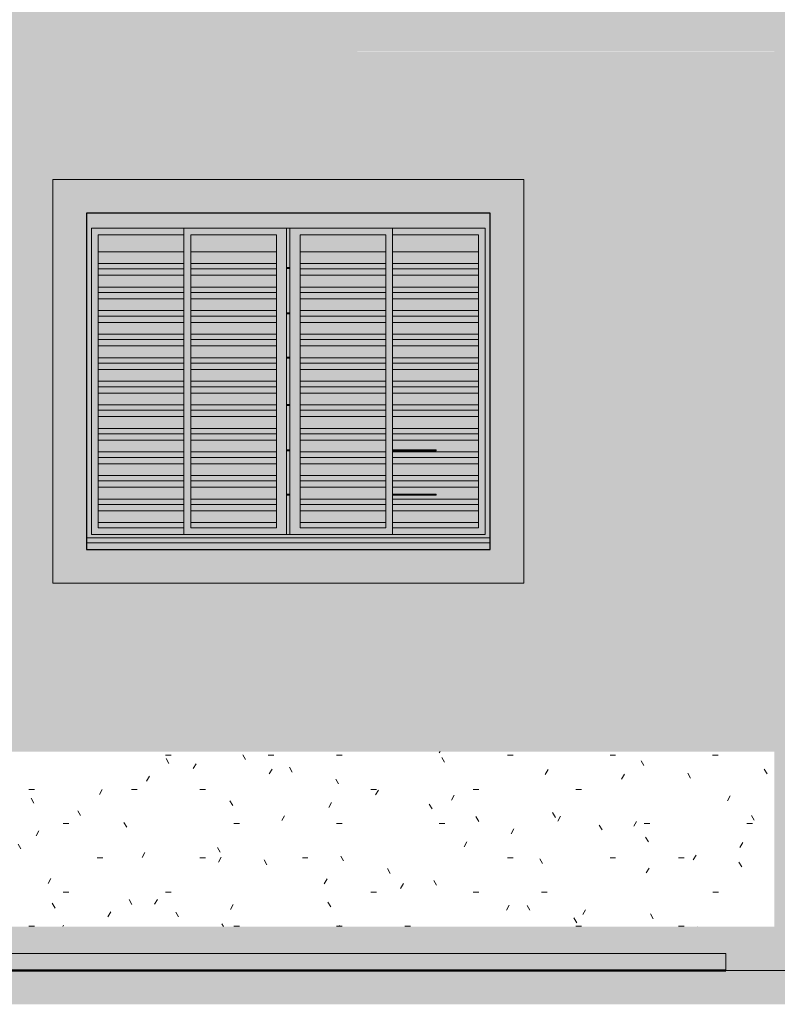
# Model space of a CAD drawing. Header units: metres. Extents: x -27.3 to 21, y -0.3 to 10.3.
# Tile 11 of 237: x -20.5 to -18.3, y -0.3 to 2.7. Entities that reach past the tile are written whole.
import ezdxf

# ---------------------------------------------------------------- set-up
doc = ezdxf.new("R2010")
doc.units = ezdxf.units.M
doc.layers.add('A-DETL', color=7, linetype='Continuous', lineweight=5, true_color=0x00a600)
for name, color, linetype, lineweight in [('A-DETL-GENF', 7, 'Continuous', 5), ('A-FLOR', 7, 'Continuous', 5), ('A-GLAZ', 7, 'Continuous', 5), ('A-WALL', 7, 'Continuous', 5), ('I-WALL', 7, 'Continuous', 5), ('Q-CASE', 7, 'Continuous', 5)]:
    doc.layers.add(name, color=color, linetype=linetype, lineweight=lineweight)

# ---------------------------------------------------------------- blocks, each defined once
blk = doc.blocks.new('JANELA DE CORRE_CH_AMARELO1')
at = {"layer": 'A-GLAZ', "true_color": 0xf4f4f4}
h = blk.add_hatch(color=7, dxfattribs=at)
h.paths.add_polyline_path([(-19.6157, 1.1), (-19.115, 1.1), (-19.1154, 1.12), (-20.315, 1.12), (-20.315, 1.1), (-19.6465, 1.1)])
h.paths.add_polyline_path([(-19.1156, 1.1374), (-19.115, 1.1374), (-19.115, 2.1), (-20.315, 2.1), (-20.315, 1.1374), (-19.1228, 1.1374)])
h.paths.add_polyline_path([(-19.4925, 1.145), (-20.3, 1.145), (-20.3, 2.055), (-19.13, 2.055), (-19.13, 1.145), (-19.4309, 1.145)])
for points in [[(-20.3, 1.145), (-20.025, 1.145), (-20.025, 1.165), (-20.28, 1.165), (-20.28, 2.035), (-20.025, 2.035), (-20.025, 2.055), (-20.3, 2.055), (-20.3, 1.1669)], [(-19.246, 1.145), (-19.13, 1.145), (-19.13, 2.055), (-19.405, 2.055), (-19.405, 2.035), (-19.15, 2.035), (-19.15, 1.165), (-19.405, 1.165), (-19.405, 1.145), (-19.3077, 1.145)], [(-20.025, 1.9851), (-20.025, 2.035), (-20.28, 2.035), (-20.28, 1.9851), (-20.0749, 1.9851)], [(-19.8005, 1.9851), (-19.75, 1.9851), (-19.75, 2.035), (-20.005, 2.035), (-20.005, 1.9851), (-19.9238, 1.9851)], [(-19.425, 1.9851), (-19.425, 2.035), (-19.68, 2.035), (-19.68, 1.9851), (-19.4309, 1.9851)], [(-19.3077, 1.9851), (-19.15, 1.9851), (-19.15, 2.035), (-19.405, 2.035), (-19.405, 1.9851), (-19.3552, 1.9851)], [(-20.025, 1.9501), (-20.025, 1.9851), (-20.28, 1.9851), (-20.28, 1.9501), (-20.1099, 1.9501)], [(-20.005, 1.9501), (-19.75, 1.9501), (-19.75, 1.9851), (-20.005, 1.9851)], [(-19.68, 1.9501), (-19.425, 1.9501), (-19.425, 1.9851), (-19.68, 1.9851)], [(-19.15, 1.9501), (-19.15, 1.9851), (-19.405, 1.9851), (-19.405, 1.9501), (-19.1844, 1.9501)], [(-20.126, 1.934), (-20.025, 1.934), (-20.025, 1.9501), (-20.28, 1.9501), (-20.28, 1.934), (-20.1702, 1.934)], [(-20.2534, 1.9151), (-20.025, 1.9151), (-20.025, 1.934), (-20.28, 1.934), (-20.28, 1.9151)], [(-20.005, 1.934), (-19.75, 1.934), (-19.75, 1.9501), (-20.005, 1.9501)], [(-19.9238, 1.9151), (-19.75, 1.9151), (-19.75, 1.934), (-20.005, 1.934), (-20.005, 1.9151)], [(-19.71, 1.9355), (-19.71, 1.9385), (-19.72, 1.9385), (-19.72, 1.9355)], [(-19.425, 1.934), (-19.425, 1.9501), (-19.68, 1.9501), (-19.68, 1.934), (-19.4309, 1.934)], [(-19.425, 1.9151), (-19.425, 1.934), (-19.68, 1.934), (-19.68, 1.9151), (-19.4309, 1.9151)], [(-19.405, 1.934), (-19.15, 1.934), (-19.15, 1.9501), (-19.405, 1.9501)], [(-19.3077, 1.9151), (-19.15, 1.9151), (-19.15, 1.934), (-19.405, 1.934), (-19.405, 1.9151)], [(-20.28, 1.8801), (-20.025, 1.8801), (-20.025, 1.9151), (-20.28, 1.9151)], [(-19.75, 1.8801), (-19.75, 1.9151), (-20.005, 1.9151), (-20.005, 1.8801), (-19.8005, 1.8801)], [(-19.68, 1.8801), (-19.425, 1.8801), (-19.425, 1.9151), (-19.68, 1.9151)], [(-19.405, 1.8801), (-19.15, 1.8801), (-19.15, 1.9151), (-19.405, 1.9151)], [(-20.025, 1.864), (-20.025, 1.8801), (-20.28, 1.8801), (-20.28, 1.864), (-20.1702, 1.864)], [(-19.9238, 1.864), (-19.75, 1.864), (-19.75, 1.8801), (-20.005, 1.8801), (-20.005, 1.864)], [(-19.68, 1.864), (-19.425, 1.864), (-19.425, 1.8801), (-19.68, 1.8801), (-19.68, 1.8758)], [(-19.405, 1.864), (-19.15, 1.864), (-19.15, 1.8801), (-19.405, 1.8801), (-19.405, 1.8758)], [(-20.1702, 1.8451), (-20.025, 1.8451), (-20.025, 1.864), (-20.28, 1.864), (-20.28, 1.8451)], [(-20.1702, 1.8101), (-20.025, 1.8101), (-20.025, 1.8451), (-20.28, 1.8451), (-20.28, 1.8101)], [(-19.9238, 1.8451), (-19.75, 1.8451), (-19.75, 1.864), (-20.005, 1.864), (-20.005, 1.8451)], [(-19.9238, 1.8101), (-19.75, 1.8101), (-19.75, 1.8451), (-20.005, 1.8451), (-20.005, 1.8101)], [(-19.6773, 1.8451), (-19.425, 1.8451), (-19.425, 1.864), (-19.68, 1.864), (-19.68, 1.8451)], [(-19.6773, 1.8101), (-19.425, 1.8101), (-19.425, 1.8451), (-19.68, 1.8451), (-19.68, 1.8101)], [(-19.3077, 1.8451), (-19.15, 1.8451), (-19.15, 1.864), (-19.405, 1.864), (-19.405, 1.8451)], [(-19.3077, 1.8101), (-19.15, 1.8101), (-19.15, 1.8451), (-19.405, 1.8451), (-19.405, 1.8101)], [(-20.28, 1.794), (-20.025, 1.794), (-20.025, 1.8101), (-20.28, 1.8101)], [(-20.1702, 1.7751), (-20.025, 1.7751), (-20.025, 1.794), (-20.28, 1.794), (-20.28, 1.7751)], [(-20.005, 1.794), (-19.75, 1.794), (-19.75, 1.8101), (-20.005, 1.8101)], [(-20.005, 1.7751), (-19.75, 1.7751), (-19.75, 1.794), (-20.005, 1.794)], [(-19.71, 1.8005), (-19.71, 1.8035), (-19.72, 1.8035), (-19.72, 1.8005)], [(-19.68, 1.794), (-19.425, 1.794), (-19.425, 1.8101), (-19.68, 1.8101)], [(-19.6773, 1.7751), (-19.425, 1.7751), (-19.425, 1.794), (-19.68, 1.794), (-19.68, 1.7751)], [(-19.405, 1.794), (-19.15, 1.794), (-19.15, 1.8101), (-19.405, 1.8101)], [(-19.3077, 1.7751), (-19.15, 1.7751), (-19.15, 1.794), (-19.405, 1.794), (-19.405, 1.7751)], [(-20.1702, 1.7401), (-20.025, 1.7401), (-20.025, 1.7751), (-20.28, 1.7751), (-20.28, 1.7401)], [(-19.75, 1.7401), (-19.75, 1.7751), (-20.005, 1.7751), (-20.005, 1.7401), (-19.9238, 1.7401)], [(-19.6773, 1.7401), (-19.425, 1.7401), (-19.425, 1.7751), (-19.68, 1.7751), (-19.68, 1.7401)], [(-19.3077, 1.7401), (-19.15, 1.7401), (-19.15, 1.7751), (-19.405, 1.7751), (-19.405, 1.7401)], [(-20.025, 1.724), (-20.025, 1.7401), (-20.28, 1.7401), (-20.28, 1.724), (-20.1702, 1.724)], [(-19.9238, 1.724), (-19.75, 1.724), (-19.75, 1.7401), (-20.005, 1.7401), (-20.005, 1.724)], [(-19.425, 1.724), (-19.425, 1.7401), (-19.68, 1.7401), (-19.68, 1.724), (-19.4309, 1.724)], [(-19.1844, 1.724), (-19.15, 1.724), (-19.15, 1.7401), (-19.405, 1.7401), (-19.405, 1.724), (-19.3077, 1.724)], [(-20.025, 1.7051), (-20.025, 1.724), (-20.28, 1.724), (-20.28, 1.7051), (-20.1702, 1.7051)], [(-20.025, 1.6701), (-20.025, 1.7051), (-20.28, 1.7051), (-20.28, 1.6701), (-20.1702, 1.6701)], [(-19.75, 1.7051), (-19.75, 1.724), (-20.005, 1.724), (-20.005, 1.7051), (-19.9238, 1.7051)], [(-19.75, 1.6701), (-19.75, 1.7051), (-20.005, 1.7051), (-20.005, 1.6701), (-19.9238, 1.6701)], [(-19.425, 1.7051), (-19.425, 1.724), (-19.68, 1.724), (-19.68, 1.7051), (-19.4309, 1.7051)], [(-19.6773, 1.6701), (-19.425, 1.6701), (-19.425, 1.7051), (-19.68, 1.7051), (-19.68, 1.6701)], [(-19.15, 1.7051), (-19.15, 1.724), (-19.405, 1.724), (-19.405, 1.7051), (-19.1844, 1.7051)], [(-19.405, 1.6701), (-19.15, 1.6701), (-19.15, 1.7051), (-19.405, 1.7051), (-19.405, 1.6986)], [(-20.28, 1.654), (-20.025, 1.654), (-20.025, 1.6701), (-20.28, 1.6701)], [(-20.005, 1.654), (-19.75, 1.654), (-19.75, 1.6701), (-20.005, 1.6701)], [(-19.71, 1.6685), (-19.71, 1.6715), (-19.72, 1.6715), (-19.72, 1.6685)], [(-19.68, 1.654), (-19.425, 1.654), (-19.425, 1.6701), (-19.68, 1.6701)], [(-19.405, 1.654), (-19.15, 1.654), (-19.15, 1.6701), (-19.405, 1.6701)], [(-20.1702, 1.6351), (-20.025, 1.6351), (-20.025, 1.654), (-20.28, 1.654), (-20.28, 1.6351)], [(-19.9238, 1.6351), (-19.75, 1.6351), (-19.75, 1.654), (-20.005, 1.654), (-20.005, 1.6351)], [(-19.6773, 1.6351), (-19.425, 1.6351), (-19.425, 1.654), (-19.68, 1.654), (-19.68, 1.6351)], [(-19.3077, 1.6351), (-19.15, 1.6351), (-19.15, 1.654), (-19.405, 1.654), (-19.405, 1.6351)], [(-20.1702, 1.6001), (-20.025, 1.6001), (-20.025, 1.6351), (-20.28, 1.6351), (-20.28, 1.6001)], [(-19.9238, 1.6001), (-19.75, 1.6001), (-19.75, 1.6351), (-20.005, 1.6351), (-20.005, 1.6001)], [(-19.6773, 1.6001), (-19.425, 1.6001), (-19.425, 1.6351), (-19.68, 1.6351), (-19.68, 1.6001)], [(-19.3077, 1.6001), (-19.15, 1.6001), (-19.15, 1.6351), (-19.405, 1.6351), (-19.405, 1.6001)], [(-20.025, 1.584), (-20.025, 1.6001), (-20.28, 1.6001), (-20.28, 1.584), (-20.1702, 1.584)], [(-20.025, 1.5651), (-20.025, 1.584), (-20.28, 1.584), (-20.28, 1.5651), (-20.1702, 1.5651)], [(-19.75, 1.584), (-19.75, 1.6001), (-20.005, 1.6001), (-20.005, 1.584), (-19.9238, 1.584)], [(-19.75, 1.5651), (-19.75, 1.584), (-20.005, 1.584), (-20.005, 1.5651), (-19.9238, 1.5651)], [(-19.425, 1.584), (-19.425, 1.6001), (-19.68, 1.6001), (-19.68, 1.584), (-19.4309, 1.584)], [(-19.425, 1.5651), (-19.425, 1.584), (-19.68, 1.584), (-19.68, 1.5651), (-19.4309, 1.5651)], [(-19.405, 1.584), (-19.15, 1.584), (-19.15, 1.6001), (-19.405, 1.6001)], [(-19.405, 1.5651), (-19.15, 1.5651), (-19.15, 1.584), (-19.405, 1.584)], [(-20.1702, 1.5301), (-20.025, 1.5301), (-20.025, 1.5651), (-20.28, 1.5651), (-20.28, 1.5301)], [(-19.9238, 1.5301), (-19.75, 1.5301), (-19.75, 1.5651), (-20.005, 1.5651), (-20.005, 1.5301)], [(-19.68, 1.5301), (-19.425, 1.5301), (-19.425, 1.5651), (-19.68, 1.5651)], [(-19.15, 1.5301), (-19.15, 1.5651), (-19.405, 1.5651), (-19.405, 1.5301), (-19.1844, 1.5301)], [(-20.025, 1.514), (-20.025, 1.5301), (-20.28, 1.5301), (-20.28, 1.514), (-20.1702, 1.514)], [(-19.75, 1.514), (-19.75, 1.5301), (-20.005, 1.5301), (-20.005, 1.514), (-19.9238, 1.514)], [(-19.71, 1.5285), (-19.71, 1.5315), (-19.72, 1.5315), (-19.72, 1.5285)], [(-19.425, 1.514), (-19.425, 1.5301), (-19.68, 1.5301), (-19.68, 1.514), (-19.4309, 1.514)], [(-19.405, 1.514), (-19.15, 1.514), (-19.15, 1.5301), (-19.405, 1.5301), (-19.405, 1.5213)], [(-20.1702, 1.4951), (-20.025, 1.4951), (-20.025, 1.514), (-20.28, 1.514), (-20.28, 1.4951)], [(-20.1702, 1.4601), (-20.025, 1.4601), (-20.025, 1.4951), (-20.28, 1.4951), (-20.28, 1.4601)], [(-19.9238, 1.4951), (-19.75, 1.4951), (-19.75, 1.514), (-20.005, 1.514), (-20.005, 1.4951)], [(-19.9238, 1.4601), (-19.75, 1.4601), (-19.75, 1.4951), (-20.005, 1.4951), (-20.005, 1.4601)], [(-19.6773, 1.4951), (-19.425, 1.4951), (-19.425, 1.514), (-19.68, 1.514), (-19.68, 1.4951)], [(-19.68, 1.4601), (-19.425, 1.4601), (-19.425, 1.4951), (-19.68, 1.4951)], [(-19.405, 1.4951), (-19.15, 1.4951), (-19.15, 1.514), (-19.405, 1.514)], [(-19.3077, 1.4601), (-19.15, 1.4601), (-19.15, 1.4951), (-19.405, 1.4951), (-19.405, 1.4601)], [(-20.28, 1.444), (-20.025, 1.444), (-20.025, 1.4601), (-20.28, 1.4601)], [(-20.28, 1.4251), (-20.025, 1.4251), (-20.025, 1.444), (-20.28, 1.444)], [(-20.005, 1.444), (-19.75, 1.444), (-19.75, 1.4601), (-20.005, 1.4601)], [(-19.9238, 1.4251), (-19.75, 1.4251), (-19.75, 1.444), (-20.005, 1.444), (-20.005, 1.4251)], [(-19.68, 1.444), (-19.425, 1.444), (-19.425, 1.4601), (-19.68, 1.4601)], [(-19.6773, 1.4251), (-19.425, 1.4251), (-19.425, 1.444), (-19.68, 1.444), (-19.68, 1.4251)], [(-19.1844, 1.444), (-19.15, 1.444), (-19.15, 1.4601), (-19.405, 1.4601), (-19.405, 1.444), (-19.3077, 1.444)], [(-19.15, 1.4251), (-19.15, 1.444), (-19.405, 1.444), (-19.405, 1.4251), (-19.1844, 1.4251)], [(-20.025, 1.3901), (-20.025, 1.4251), (-20.28, 1.4251), (-20.28, 1.3901), (-20.1702, 1.3901)], [(-19.9238, 1.3901), (-19.75, 1.3901), (-19.75, 1.4251), (-20.005, 1.4251), (-20.005, 1.3901)], [(-19.6773, 1.3901), (-19.425, 1.3901), (-19.425, 1.4251), (-19.68, 1.4251), (-19.68, 1.3901)], [(-19.275, 1.3901), (-19.15, 1.3901), (-19.15, 1.4251), (-19.405, 1.4251), (-19.405, 1.3965), (-19.275, 1.3965), (-19.275, 1.3935), (-19.405, 1.3935), (-19.405, 1.3901), (-19.3077, 1.3901)], [(-20.1702, 1.374), (-20.025, 1.374), (-20.025, 1.3901), (-20.28, 1.3901), (-20.28, 1.374)], [(-19.9238, 1.374), (-19.75, 1.374), (-19.75, 1.3901), (-20.005, 1.3901), (-20.005, 1.374)], [(-19.68, 1.374), (-19.425, 1.374), (-19.425, 1.3901), (-19.68, 1.3901)], [(-19.405, 1.374), (-19.15, 1.374), (-19.15, 1.3901), (-19.405, 1.3901)], [(-20.025, 1.3551), (-20.025, 1.374), (-20.28, 1.374), (-20.28, 1.3551), (-20.1702, 1.3551)], [(-20.025, 1.3201), (-20.025, 1.3551), (-20.28, 1.3551), (-20.28, 1.3201), (-20.1702, 1.3201)], [(-19.75, 1.3551), (-19.75, 1.374), (-20.005, 1.374), (-20.005, 1.3551), (-19.9238, 1.3551)], [(-19.75, 1.3201), (-19.75, 1.3551), (-20.005, 1.3551), (-20.005, 1.3201), (-19.9238, 1.3201)], [(-19.6773, 1.3551), (-19.425, 1.3551), (-19.425, 1.374), (-19.68, 1.374), (-19.68, 1.3551)], [(-19.6773, 1.3201), (-19.425, 1.3201), (-19.425, 1.3551), (-19.68, 1.3551), (-19.68, 1.3201)], [(-19.3077, 1.3551), (-19.15, 1.3551), (-19.15, 1.374), (-19.405, 1.374), (-19.405, 1.3551)], [(-19.2499, 1.3201), (-19.15, 1.3201), (-19.15, 1.3551), (-19.405, 1.3551), (-19.405, 1.3201)], [(-20.025, 1.304), (-20.025, 1.3201), (-20.28, 1.3201), (-20.28, 1.304), (-20.1702, 1.304)], [(-19.75, 1.304), (-19.75, 1.3201), (-20.005, 1.3201), (-20.005, 1.304), (-19.9238, 1.304)], [(-19.68, 1.304), (-19.425, 1.304), (-19.425, 1.3201), (-19.68, 1.3201)], [(-19.1844, 1.304), (-19.15, 1.304), (-19.15, 1.3201), (-19.405, 1.3201), (-19.405, 1.304), (-19.266, 1.304)], [(-20.025, 1.2851), (-20.025, 1.304), (-20.28, 1.304), (-20.28, 1.2851), (-20.1702, 1.2851)], [(-19.75, 1.2851), (-19.75, 1.304), (-20.005, 1.304), (-20.005, 1.2851), (-19.9238, 1.2851)], [(-19.68, 1.2851), (-19.425, 1.2851), (-19.425, 1.304), (-19.68, 1.304)], [(-19.1844, 1.2851), (-19.15, 1.2851), (-19.15, 1.304), (-19.405, 1.304), (-19.405, 1.2851), (-19.2849, 1.2851)], [(-20.1949, 1.2501), (-20.025, 1.2501), (-20.025, 1.2851), (-20.28, 1.2851), (-20.28, 1.2501)], [(-19.9238, 1.2501), (-19.75, 1.2501), (-19.75, 1.2851), (-20.005, 1.2851), (-20.005, 1.2501)], [(-19.425, 1.2501), (-19.425, 1.2851), (-19.68, 1.2851), (-19.68, 1.2501), (-19.4309, 1.2501)], [(-19.275, 1.2501), (-19.15, 1.2501), (-19.15, 1.2851), (-19.405, 1.2851), (-19.405, 1.2645), (-19.275, 1.2645), (-19.275, 1.2615), (-19.405, 1.2615), (-19.405, 1.2501), (-19.3199, 1.2501)], [(-20.1702, 1.234), (-20.025, 1.234), (-20.025, 1.2501), (-20.28, 1.2501), (-20.28, 1.234), (-20.181, 1.234)], [(-20.28, 1.2151), (-20.025, 1.2151), (-20.025, 1.234), (-20.28, 1.234)], [(-19.75, 1.234), (-19.75, 1.2501), (-20.005, 1.2501), (-20.005, 1.234), (-19.9238, 1.234)], [(-19.75, 1.2151), (-19.75, 1.234), (-20.005, 1.234), (-20.005, 1.2151), (-19.9238, 1.2151)], [(-19.4309, 1.234), (-19.425, 1.234), (-19.425, 1.2501), (-19.68, 1.2501), (-19.68, 1.234), (-19.6773, 1.234)], [(-19.425, 1.2151), (-19.425, 1.234), (-19.68, 1.234), (-19.68, 1.2151), (-19.4309, 1.2151)], [(-19.336, 1.234), (-19.15, 1.234), (-19.15, 1.2501), (-19.405, 1.2501), (-19.405, 1.234)], [(-19.3549, 1.2151), (-19.15, 1.2151), (-19.15, 1.234), (-19.405, 1.234), (-19.405, 1.2151)], [(-20.2649, 1.1801), (-20.025, 1.1801), (-20.025, 1.2151), (-20.28, 1.2151), (-20.28, 1.1801)], [(-19.9899, 1.1801), (-19.75, 1.1801), (-19.75, 1.2151), (-20.005, 1.2151), (-20.005, 1.1801)], [(-19.68, 1.1801), (-19.425, 1.1801), (-19.425, 1.2151), (-19.68, 1.2151)], [(-19.405, 1.1801), (-19.15, 1.1801), (-19.15, 1.2151), (-19.405, 1.2151)], [(-20.1702, 1.165), (-20.025, 1.165), (-20.025, 1.1801), (-20.28, 1.1801), (-20.28, 1.165), (-20.2318, 1.165)], [(-19.8005, 1.165), (-19.75, 1.165), (-19.75, 1.1801), (-20.005, 1.1801), (-20.005, 1.165), (-19.8622, 1.165)], [(-19.425, 1.165), (-19.425, 1.1801), (-19.68, 1.1801), (-19.68, 1.165), (-19.4309, 1.165)], [(-19.1844, 1.165), (-19.15, 1.165), (-19.15, 1.1801), (-19.405, 1.1801), (-19.405, 1.165), (-19.246, 1.165)]]:
    blk.add_hatch(color=7, dxfattribs=at).paths.add_polyline_path(points)
h = blk.add_hatch(color=7, dxfattribs=at)
h.paths.add_polyline_path([(-20.025, 1.145), (-19.72, 1.145), (-19.72, 2.055), (-20.025, 2.055), (-20.025, 1.1669)])
h.paths.add_polyline_path([(-19.75, 1.165), (-20.005, 1.165), (-20.005, 2.035), (-19.75, 2.035), (-19.75, 1.1669)])
at = {"layer": 'A-GLAZ', "true_color": 0x7f7f7f}
h = blk.add_hatch(color=8, dxfattribs=at)
h.paths.add_polyline_path([(-19.71, 1.145), (-19.71, 1.2615), (-19.72, 1.2615), (-19.72, 1.145)])
h.paths.add_polyline_path([(-19.72, 1.2645), (-19.71, 1.2645), (-19.71, 1.3935), (-19.72, 1.3935), (-19.72, 1.3441)])
h.paths.add_polyline_path([(-19.72, 1.3965), (-19.71, 1.3965), (-19.71, 1.5285), (-19.72, 1.5285), (-19.72, 1.5213)])
h.paths.add_polyline_path([(-19.71, 1.5315), (-19.71, 1.6685), (-19.72, 1.6685), (-19.72, 1.5315)])
h.paths.add_polyline_path([(-19.72, 1.6715), (-19.71, 1.6715), (-19.71, 1.8005), (-19.72, 1.8005), (-19.72, 1.6986)])
h.paths.add_polyline_path([(-19.72, 1.8035), (-19.71, 1.8035), (-19.71, 1.9355), (-19.72, 1.9355), (-19.72, 1.8758)])
h.paths.add_polyline_path([(-19.71, 1.9385), (-19.71, 2.055), (-19.72, 2.055), (-19.72, 1.9385)])
at = {"layer": 'A-GLAZ', "true_color": 0xf4f4f4}
h = blk.add_hatch(color=7, dxfattribs=at)
h.paths.add_polyline_path([(-19.71, 1.145), (-19.405, 1.145), (-19.405, 2.055), (-19.71, 2.055), (-19.71, 1.1669)])
h.paths.add_polyline_path([(-19.5541, 1.165), (-19.68, 1.165), (-19.68, 2.035), (-19.425, 2.035), (-19.425, 1.165), (-19.4925, 1.165)])
h = blk.add_hatch(color=7, dxfattribs=at)
h.paths.add_polyline_path([(-19.405, 1.3935), (-19.275, 1.3935), (-19.275, 1.3965), (-19.405, 1.3965)])
h.paths.add_polyline_path([(-19.71, 1.3935), (-19.71, 1.3965), (-19.72, 1.3965), (-19.72, 1.3935)])
h = blk.add_hatch(color=7, dxfattribs=at)
h.paths.add_polyline_path([(-19.405, 1.2615), (-19.275, 1.2615), (-19.275, 1.2645), (-19.405, 1.2645)])
h.paths.add_polyline_path([(-19.71, 1.2615), (-19.71, 1.2645), (-19.72, 1.2645), (-19.72, 1.2615)])
at = {"layer": 'A-GLAZ'}
for p, q in [((-20.3, 2.055), (-19.13, 2.055)), ((-20.3, 1.145), (-20.3, 2.055)), ((-20.025, 2.055), (-20.025, 1.145)), ((-19.72, 1.145), (-19.72, 2.055)), ((-19.71, 2.055), (-19.71, 1.145)), ((-19.405, 1.145), (-19.405, 2.055)), ((-19.13, 2.055), (-19.13, 1.145)), ((-20.28, 1.165), (-20.28, 2.035)), ((-20.28, 2.035), (-20.025, 2.035)), ((-20.005, 1.165), (-20.005, 2.035)), ((-20.005, 2.035), (-19.75, 2.035)), ((-19.75, 2.035), (-19.75, 1.165)), ((-19.68, 2.035), (-19.425, 2.035)), ((-19.68, 1.165), (-19.68, 2.035)), ((-19.425, 2.035), (-19.425, 1.165)), ((-19.405, 2.035), (-19.15, 2.035)), ((-19.15, 2.035), (-19.15, 1.165)), ((-20.025, 1.9851), (-20.28, 1.9851)), ((-19.75, 1.9851), (-20.005, 1.9851)), ((-19.425, 1.9851), (-19.68, 1.9851)), ((-19.15, 1.9851), (-19.405, 1.9851)), ((-20.025, 1.9501), (-20.28, 1.9501)), ((-20.025, 1.934), (-20.28, 1.934)), ((-19.75, 1.9501), (-20.005, 1.9501)), ((-19.75, 1.934), (-20.005, 1.934)), ((-19.72, 1.9385), (-19.71, 1.9385)), ((-19.71, 1.9355), (-19.72, 1.9355)), ((-19.425, 1.9501), (-19.68, 1.9501)), ((-19.425, 1.934), (-19.68, 1.934)), ((-19.15, 1.9501), (-19.405, 1.9501)), ((-19.15, 1.934), (-19.405, 1.934)), ((-20.025, 1.9151), (-20.28, 1.9151)), ((-19.75, 1.9151), (-20.005, 1.9151)), ((-19.425, 1.9151), (-19.68, 1.9151)), ((-19.15, 1.9151), (-19.405, 1.9151)), ((-20.025, 1.8801), (-20.28, 1.8801)), ((-19.75, 1.8801), (-20.005, 1.8801)), ((-19.425, 1.8801), (-19.68, 1.8801)), ((-19.15, 1.8801), (-19.405, 1.8801)), ((-20.025, 1.864), (-20.28, 1.864)), ((-20.025, 1.8451), (-20.28, 1.8451)), ((-19.75, 1.864), (-20.005, 1.864)), ((-19.75, 1.8451), (-20.005, 1.8451)), ((-19.425, 1.864), (-19.68, 1.864)), ((-19.425, 1.8451), (-19.68, 1.8451)), ((-19.15, 1.864), (-19.405, 1.864)), ((-19.15, 1.8451), (-19.405, 1.8451)), ((-20.025, 1.8101), (-20.28, 1.8101)), ((-20.025, 1.794), (-20.28, 1.794)), ((-19.75, 1.8101), (-20.005, 1.8101)), ((-19.75, 1.794), (-20.005, 1.794)), ((-19.72, 1.8035), (-19.71, 1.8035)), ((-19.71, 1.8005), (-19.72, 1.8005)), ((-19.425, 1.8101), (-19.68, 1.8101)), ((-19.425, 1.794), (-19.68, 1.794)), ((-19.15, 1.8101), (-19.405, 1.8101)), ((-19.15, 1.794), (-19.405, 1.794)), ((-20.025, 1.7751), (-20.28, 1.7751)), ((-19.75, 1.7751), (-20.005, 1.7751)), ((-19.425, 1.7751), (-19.68, 1.7751)), ((-19.15, 1.7751), (-19.405, 1.7751)), ((-20.025, 1.7401), (-20.28, 1.7401)), ((-19.75, 1.7401), (-20.005, 1.7401)), ((-19.425, 1.7401), (-19.68, 1.7401)), ((-19.15, 1.7401), (-19.405, 1.7401)), ((-20.025, 1.724), (-20.28, 1.724)), ((-20.025, 1.7051), (-20.28, 1.7051)), ((-19.75, 1.724), (-20.005, 1.724)), ((-19.75, 1.7051), (-20.005, 1.7051)), ((-19.425, 1.724), (-19.68, 1.724)), ((-19.425, 1.7051), (-19.68, 1.7051)), ((-19.15, 1.724), (-19.405, 1.724)), ((-19.15, 1.7051), (-19.405, 1.7051)), ((-20.025, 1.6701), (-20.28, 1.6701)), ((-19.75, 1.6701), (-20.005, 1.6701)), ((-19.72, 1.6715), (-19.71, 1.6715)), ((-19.71, 1.6685), (-19.72, 1.6685)), ((-19.425, 1.6701), (-19.68, 1.6701)), ((-19.15, 1.6701), (-19.405, 1.6701)), ((-20.025, 1.654), (-20.28, 1.654)), ((-19.75, 1.654), (-20.005, 1.654)), ((-19.425, 1.654), (-19.68, 1.654)), ((-19.15, 1.654), (-19.405, 1.654)), ((-20.025, 1.6351), (-20.28, 1.6351)), ((-19.75, 1.6351), (-20.005, 1.6351)), ((-19.425, 1.6351), (-19.68, 1.6351)), ((-19.15, 1.6351), (-19.405, 1.6351)), ((-20.025, 1.6001), (-20.28, 1.6001)), ((-20.025, 1.584), (-20.28, 1.584)), ((-19.75, 1.6001), (-20.005, 1.6001)), ((-19.75, 1.584), (-20.005, 1.584)), ((-19.425, 1.6001), (-19.68, 1.6001)), ((-19.425, 1.584), (-19.68, 1.584)), ((-19.15, 1.6001), (-19.405, 1.6001)), ((-19.15, 1.584), (-19.405, 1.584)), ((-20.025, 1.5651), (-20.28, 1.5651)), ((-19.75, 1.5651), (-20.005, 1.5651)), ((-19.425, 1.5651), (-19.68, 1.5651)), ((-19.15, 1.5651), (-19.405, 1.5651)), ((-20.025, 1.5301), (-20.28, 1.5301)), ((-19.75, 1.5301), (-20.005, 1.5301)), ((-19.72, 1.5315), (-19.71, 1.5315)), ((-19.71, 1.5285), (-19.72, 1.5285)), ((-19.425, 1.5301), (-19.68, 1.5301)), ((-19.15, 1.5301), (-19.405, 1.5301)), ((-20.025, 1.514), (-20.28, 1.514)), ((-20.025, 1.4951), (-20.28, 1.4951)), ((-19.75, 1.514), (-20.005, 1.514)), ((-19.75, 1.4951), (-20.005, 1.4951)), ((-19.425, 1.514), (-19.68, 1.514)), ((-19.425, 1.4951), (-19.68, 1.4951)), ((-19.15, 1.514), (-19.405, 1.514)), ((-19.15, 1.4951), (-19.405, 1.4951)), ((-20.025, 1.4601), (-20.28, 1.4601)), ((-20.025, 1.444), (-20.28, 1.444)), ((-19.75, 1.4601), (-20.005, 1.4601)), ((-19.75, 1.444), (-20.005, 1.444)), ((-19.425, 1.4601), (-19.68, 1.4601)), ((-19.425, 1.444), (-19.68, 1.444)), ((-19.15, 1.4601), (-19.405, 1.4601)), ((-19.15, 1.444), (-19.405, 1.444)), ((-20.025, 1.4251), (-20.28, 1.4251)), ((-19.75, 1.4251), (-20.005, 1.4251)), ((-19.425, 1.4251), (-19.68, 1.4251)), ((-19.15, 1.4251), (-19.405, 1.4251)), ((-20.025, 1.3901), (-20.28, 1.3901)), ((-19.75, 1.3901), (-20.005, 1.3901)), ((-19.72, 1.3965), (-19.71, 1.3965)), ((-19.71, 1.3935), (-19.72, 1.3935)), ((-19.425, 1.3901), (-19.68, 1.3901)), ((-19.405, 1.3965), (-19.275, 1.3965)), ((-19.275, 1.3935), (-19.405, 1.3935)), ((-19.15, 1.3901), (-19.405, 1.3901)), ((-19.275, 1.3965), (-19.275, 1.3935)), ((-20.025, 1.374), (-20.28, 1.374)), ((-20.025, 1.3551), (-20.28, 1.3551)), ((-19.75, 1.374), (-20.005, 1.374)), ((-19.75, 1.3551), (-20.005, 1.3551)), ((-19.425, 1.374), (-19.68, 1.374)), ((-19.425, 1.3551), (-19.68, 1.3551)), ((-19.15, 1.374), (-19.405, 1.374)), ((-19.15, 1.3551), (-19.405, 1.3551)), ((-20.025, 1.3201), (-20.28, 1.3201)), ((-19.75, 1.3201), (-20.005, 1.3201)), ((-19.425, 1.3201), (-19.68, 1.3201)), ((-19.15, 1.3201), (-19.405, 1.3201)), ((-20.025, 1.304), (-20.28, 1.304)), ((-19.75, 1.304), (-20.005, 1.304)), ((-19.425, 1.304), (-19.68, 1.304)), ((-19.15, 1.304), (-19.405, 1.304)), ((-20.025, 1.2851), (-20.28, 1.2851)), ((-19.75, 1.2851), (-20.005, 1.2851)), ((-19.72, 1.2645), (-19.71, 1.2645)), ((-19.71, 1.2615), (-19.72, 1.2615)), ((-19.425, 1.2851), (-19.68, 1.2851)), ((-19.15, 1.2851), (-19.405, 1.2851)), ((-19.405, 1.2645), (-19.275, 1.2645)), ((-19.275, 1.2615), (-19.405, 1.2615)), ((-19.275, 1.2645), (-19.275, 1.2615)), ((-20.025, 1.2501), (-20.28, 1.2501)), ((-20.025, 1.234), (-20.28, 1.234)), ((-19.75, 1.2501), (-20.005, 1.2501)), ((-19.75, 1.234), (-20.005, 1.234)), ((-19.425, 1.2501), (-19.68, 1.2501)), ((-19.425, 1.234), (-19.68, 1.234)), ((-19.15, 1.2501), (-19.405, 1.2501)), ((-19.15, 1.234), (-19.405, 1.234)), ((-20.025, 1.2151), (-20.28, 1.2151)), ((-19.75, 1.2151), (-20.005, 1.2151)), ((-19.425, 1.2151), (-19.68, 1.2151)), ((-19.15, 1.2151), (-19.405, 1.2151)), ((-20.025, 1.1801), (-20.28, 1.1801)), ((-19.75, 1.1801), (-20.005, 1.1801)), ((-19.425, 1.1801), (-19.68, 1.1801)), ((-19.15, 1.1801), (-19.405, 1.1801)), ((-19.13, 1.145), (-20.3, 1.145)), ((-20.025, 1.165), (-20.28, 1.165)), ((-19.75, 1.165), (-20.005, 1.165)), ((-19.425, 1.165), (-19.68, 1.165)), ((-19.15, 1.165), (-19.405, 1.165))]:
    blk.add_line(p, q, dxfattribs=at)
blk = doc.blocks.new('Componentes de gabinete 2 - Componentes de gabinete 1-2563915-FACH_AMARELO')
at = {"layer": 'Q-CASE', "true_color": 0xd2d2d2}
for points in [[(-19.7389, 1.1353), (-19.115, 1.1353), (-19.115, 1.1374), (-20.315, 1.1374), (-20.3145, 1.1353), (-19.75, 1.1353)], [(-20.295, 1.12), (-19.115, 1.12), (-19.115, 1.1353), (-20.315, 1.1353), (-20.315, 1.12), (-20.3017, 1.12)]]:
    blk.add_hatch(color=254, dxfattribs=at).paths.add_polyline_path(points)
at = {"layer": 'Q-CASE'}
for p, q in [((-20.315, 1.1353), (-20.315, 1.1363)), ((-20.315, 1.12), (-20.315, 1.1353)), ((-20.315, 1.1353), (-19.115, 1.1353)), ((-20.315, 1.12), (-19.115, 1.12)), ((-19.115, 1.1363), (-19.115, 1.1353)), ((-19.115, 1.1353), (-19.115, 1.12))]:
    blk.add_line(p, q, dxfattribs=at)
blk = doc.blocks.new('Paredes 2 - Paredes 1-2564301-FACH_AMARELO')
at = {"layer": 'A-WALL', "true_color": 0xc0c0c0}
h = blk.add_hatch(color=9, dxfattribs=at)
h.paths.add_polyline_path([(-20.415, 1), (-19.015, 1), (-19.015, 2.2), (-20.415, 2.2), (-20.415, 1.0783)])
h.paths.add_polyline_path([(-19.9238, 1.1), (-20.315, 1.1), (-20.315, 2.1), (-19.115, 2.1), (-19.115, 1.1), (-19.893, 1.1)])
at = {"layer": 'A-WALL'}
for p, q in [((-20.415, 2.2), (-20.415, 1)), ((-19.015, 2.2), (-20.415, 2.2)), ((-19.015, 1), (-19.015, 2.2)), ((-20.315, 1.1363), (-20.315, 2.1)), ((-20.315, 2.1), (-19.115, 2.1)), ((-19.115, 2.1), (-19.115, 1.1363)), ((-20.315, 1.1), (-20.315, 1.12)), ((-19.115, 1.12), (-19.115, 1.1)), ((-19.115, 1.1), (-20.315, 1.1)), ((-20.415, 1), (-19.015, 1))]:
    blk.add_line(p, q, dxfattribs=at)
blk = doc.blocks.new('Componentes de gabinete 3 - Componentes de gabinete 1-2570990-FACH_AMARELO')
at = {"layer": 'Q-CASE'}
for p, q in [((-20.315, 1.1353), (-20.315, 1.1363)), ((-20.315, 1.12), (-20.315, 1.1353)), ((-20.315, 1.1353), (-19.115, 1.1353)), ((-20.315, 1.12), (-19.115, 1.12)), ((-19.115, 1.1363), (-19.115, 1.1353)), ((-19.115, 1.1353), (-19.115, 1.12))]:
    blk.add_line(p, q, dxfattribs=at)
blk = doc.blocks.new('Componentes de gabinete 4 - Componentes de gabinete 1-2577262-FACH_AMARELO')
at = {"layer": 'Q-CASE'}
for p, q in [((-20.315, 1.1353), (-20.315, 1.1363)), ((-20.315, 1.12), (-20.315, 1.1353)), ((-20.315, 1.1353), (-19.115, 1.1353)), ((-20.315, 1.12), (-19.115, 1.12)), ((-19.115, 1.1363), (-19.115, 1.1353)), ((-19.115, 1.1353), (-19.115, 1.12))]:
    blk.add_line(p, q, dxfattribs=at)

msp = doc.modelspace()

# ---------------------------------------------------------------- hatches: boundary and pattern name
at = {"layer": 'A-DETL-GENF', "true_color": 0xdbcc9e}
for points in [[(-18.24, -0.02), (-18.2194, -0.02), (-18.2194, 4.225), (-18.27, 4.225), (-18.27, -0.02), (-18.25, -0.02)], [(-21.175, 2.5786), (-18.27, 2.579), (-18.27, 2.6986), (-21.175, 2.6986), (-21.175, 2.5846)], [(-18.1986, -0.15), (-18.075, -0.15), (-18.075, -0.1), (-15.31, -0.1), (-15.3105, -0.02), (-21.1775, -0.02), (-21.1775, -0.1), (-18.415, -0.1), (-18.415, -0.15), (-18.2194, -0.15)]]:
    msp.add_hatch(color=9, dxfattribs=at).paths.add_polyline_path(points)
at = {"layer": 'A-DETL-GENF', "true_color": 0x4d4d4d}
h = msp.add_hatch(dxfattribs=at)
h.set_pattern_fill('FP_4', color=251, style=0, pattern_type=2)
h.set_pattern_definition([(0, (-16.219, 1.2), (0.4064, 0.1016), [0.01676, -0.28804, 0.01676, -0.28804, -1.626]), (0, (-16.219, 1.2), (0.4064, 0.1016), [-0.6096, 0.01676, -0.59284, 0.01676, -0.28804, -0.7112]), (0, (-16.219, 1.2), (0.4064, 0.1016), [-1.524, 0.01676, -0.18644, 0.01676, -0.49124]), (120, (-16.066, 1.251), (-0.2911882, 0.3011527), [0.01676, -0.28804, 0.01676, -0.28804, -1.626]), (120, (-16.066, 1.251), (-0.2911882, 0.3011527), [-0.6096, 0.01676, -0.59284, 0.01676, -0.28804, -0.7112]), (120, (-16.066, 1.251), (-0.2911882, 0.3011527), [-1.524, 0.01676, -0.18644, 0.01676, -0.49124]), (240, (-16.015, 1.454), (-0.1152118, -0.4027527), [0.01676, -0.28804, 0.01676, -0.28804, -1.626]), (240, (-16.015, 1.454), (-0.1152118, -0.4027527), [-0.6096, 0.01676, -0.59284, 0.01676, -0.28804, -0.7112]), (240, (-16.015, 1.454), (-0.1152118, -0.4027527), [-1.524, 0.01676, -0.18644, 0.01676, -0.49124])])
h.paths.add_polyline_path([(-21.1775, -0.1), (-21.1775, -0.07), (-22.1751, -0.0701), (-22.175, -0.1), (-21.4024, -0.1)])
h.paths.add_polyline_path([(-21.175, -0.02), (-18.27, -0.02), (-18.27, 0.5), (-21.1775, 0.5), (-21.1775, -0.02)])
at = {"layer": 'A-DETL-GENF', "true_color": 0xd2e2c2}
msp.add_hatch(color=254, dxfattribs=at).paths.add_polyline_path([(-26.0849, -0.2508), (-10.3124, -0.2508), (-10.3124, -0.15), (-26.0849, -0.15)])
at = {"layer": 'A-FLOR', "true_color": 0x616161}
msp.add_hatch(color=251, dxfattribs=at).paths.add_polyline_path([(-21.156, -0.15), (-18.415, -0.15), (-18.415, -0.1), (-22.675, -0.1), (-22.675, -0.15), (-21.1775, -0.15)])
at = {"layer": 'I-WALL', "true_color": 0xdbcc9e}
h = msp.add_hatch(color=9, dxfattribs=at)
h.paths.add_polyline_path([(-18.8764, 0.5), (-18.415, 0.5), (-18.415, 2.5786), (-21.095, 2.5786), (-21.095, 0.5), (-18.938, 0.5)])
h.paths.add_polyline_path([(-20.3817, 1), (-20.415, 1), (-20.415, 2.2), (-19.015, 2.2), (-19.015, 1), (-20.315, 1)])
msp.add_hatch(color=9, dxfattribs=at).paths.add_polyline_path([(-18.27, 0.5), (-18.27, 2.5786), (-18.415, 2.5786), (-18.415, 0.5), (-18.3219, 0.5)])

# ---------------------------------------------------------------- linework, layer by layer
at = {"layer": 'A-DETL', "color": 7, "lineweight": 30}
for p, q in [((-19.115, 2.1), (-20.315, 2.1)), ((-20.315, 2.1), (-20.315, 1.1)), ((-19.115, 1.1), (-19.115, 2.1)), ((-20.315, 1.1), (-19.115, 1.1))]:
    msp.add_line(p, q, dxfattribs=at)
at = {"layer": 'A-DETL', "color": 7}
for p, q in [((-21.1775, -0.1), (-18.415, -0.1)), ((-18.415, -0.1), (-18.415, -0.15)), ((-18.415, -0.15), (-18.075, -0.15))]:
    msp.add_line(p, q, dxfattribs=at)
at = {"layer": 'A-DETL', "color": 7, "lineweight": 50}
msp.add_line((-18.415, -0.15), (-26.0849, -0.15), dxfattribs=at)

# ---------------------------------------------------------------- block references
at = {"layer": 'A-GLAZ'}
msp.add_blockref('JANELA DE CORRE_CH_AMARELO1', (0, 0), dxfattribs=at)
at = {"layer": 'A-WALL'}
msp.add_blockref('Paredes 2 - Paredes 1-2564301-FACH_AMARELO', (0, 0), dxfattribs=at)
at = {"layer": 'Q-CASE'}
for name in ['Componentes de gabinete 2 - Componentes de gabinete 1-2563915-FACH_AMARELO', 'Componentes de gabinete 3 - Componentes de gabinete 1-2570990-FACH_AMARELO', 'Componentes de gabinete 4 - Componentes de gabinete 1-2577262-FACH_AMARELO']:
    msp.add_blockref(name, (0, 0), dxfattribs=at)

doc.saveas('drawing.dxf')
